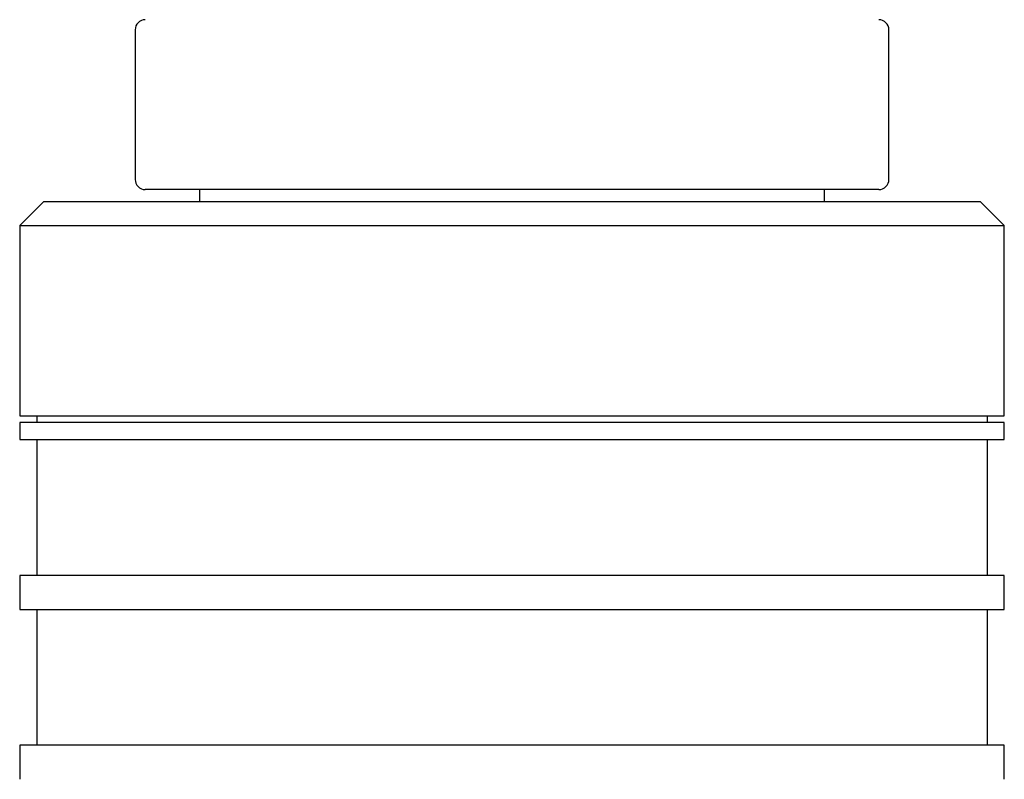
# Model space of a CAD drawing. Header units: millimetres. Extents: x 8 to 552, y 12 to 759.
# Tile 10 of 55: x 53 to 82, y 380 to 402. Entities that reach past the tile are written whole.
import ezdxf

# ---------------------------------------------------------------- set-up
doc = ezdxf.new("R2010")
doc.units = ezdxf.units.MM

msp = doc.modelspace()

# ---------------------------------------------------------------- linework, layer by layer
at = {"color": 7, "linetype": 'Continuous', "lineweight": 30}
for p, q in [((56.746, 402.08), (56.746, 397.68)), ((78.946, 397.68), (78.946, 402.08)), ((78.646, 397.38), (57.046, 397.38)), ((58.646, 397.38), (58.646, 397.018)), ((77.046, 397.018), (77.046, 397.38)), ((54.046, 397.018), (53.346, 396.318)), ((81.646, 397.018), (54.046, 397.018)), ((82.346, 396.318), (81.646, 397.018)), ((53.346, 396.318), (53.346, 390.718)), ((53.346, 396.318), (82.346, 396.318)), ((82.346, 390.718), (82.346, 396.318)), ((53.346, 390.718), (82.346, 390.718)), ((53.846, 390.718), (53.846, 390.518)), ((81.846, 390.518), (81.846, 390.718)), ((53.346, 390.518), (53.346, 390.018)), ((82.346, 390.518), (53.346, 390.518)), ((82.346, 390.018), (82.346, 390.518)), ((53.346, 390.018), (82.346, 390.018)), ((53.846, 390.018), (53.846, 386.018)), ((81.846, 386.018), (81.846, 390.018)), ((53.346, 386.018), (53.346, 385.018)), ((82.346, 386.018), (53.346, 386.018)), ((82.346, 385.018), (82.346, 386.018)), ((53.346, 385.018), (82.346, 385.018)), ((53.846, 385.018), (53.846, 381.018)), ((81.846, 381.018), (81.846, 385.018)), ((53.346, 381.018), (53.346, 380.018)), ((82.346, 381.018), (53.346, 381.018)), ((82.346, 380.018), (82.346, 381.018))]:
    msp.add_line(p, q, dxfattribs=at)
for centre, start, end in [((57.046, 402.08), 90, 180), ((78.646, 402.08), 0, 90), ((57.046, 397.68), 180, 270), ((78.646, 397.68), 270, 0)]:
    msp.add_arc(centre, 0.3, start, end, dxfattribs=at)

doc.saveas('drawing.dxf')
